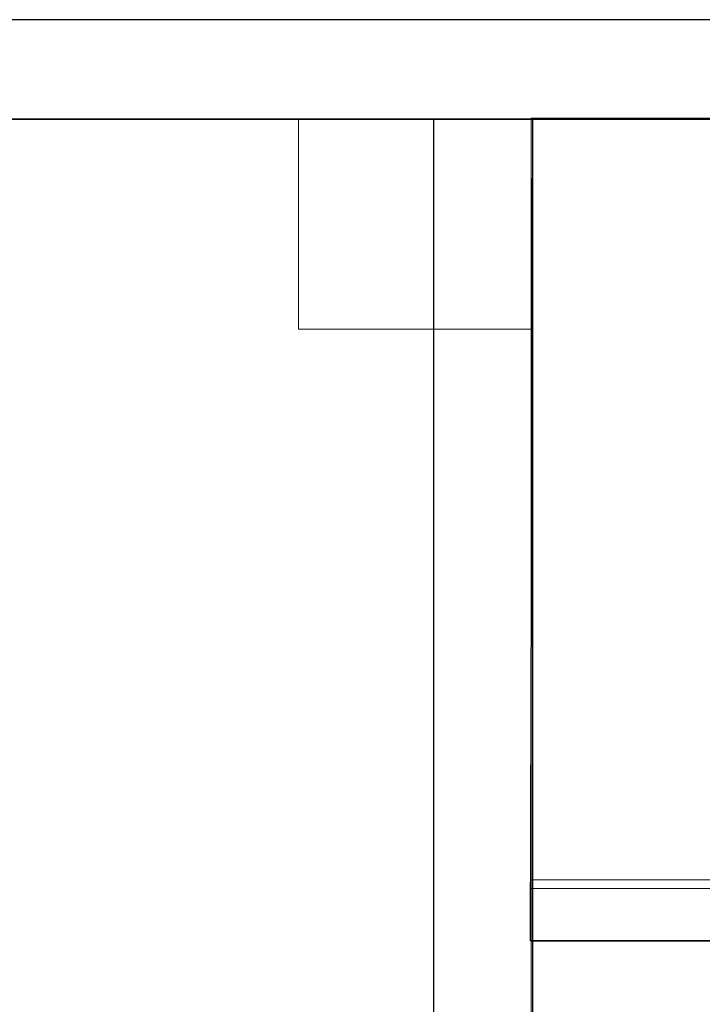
# Model space of a CAD drawing. Header units: metres. Extents: x 391.1 to 430.4, y 12.7 to 28.4.
# Tile 152 of 168: x 410.1 to 411.1, y 26.7 to 28.2. Entities that reach past the tile are written whole.
import ezdxf

# ---------------------------------------------------------------- set-up
doc = ezdxf.new("R2010")
doc.units = ezdxf.units.M
doc.layers.add('01_SUELOS', color=7, linetype='Continuous', lineweight=25, true_color=0x007f00)
for name, color, linetype, lineweight in [('A-COLS-____-MCUT', 7, 'Continuous', 18), ('A-COLS-____-OTLN', 7, 'Continuous', 18), ('A-WALL-____-MCUT', 7, 'Continuous', 25), ('A-WALL-____-OTLN', 7, 'Continuous', 25), ('S-STRS-____-OTLN', 7, 'Continuous', 18)]:
    doc.layers.add(name, color=color, linetype=linetype, lineweight=lineweight)

# ---------------------------------------------------------------- blocks, each defined once
blk = doc.blocks.new('Family - Peldaño final-153578-02_PCI_P0')
at = {"layer": 'S-STRS-____-OTLN', "color": 253, "true_color": 0xaaaaaa}
for p, q in [((1.1998, 2.0879), (0, 2.0879)), ((0, 2.0879), (1.1998, 2.0879)), ((0, 2.0879), (0, 0.9379)), ((0, 0.9379), (0, 2.0879)), ((1.1998, 2.0879), (0, 2.0879)), ((0, 2.0879), (1.1998, 2.0879)), ((0, 2.0879), (0, 0.9379)), ((0, 0.9379), (0, 2.0879)), ((0, 0.9379), (1.1998, 0.9379)), ((1.1998, 0.9379), (0, 0.9379)), ((0, 0.9379), (1.1998, 0.9379)), ((1.1998, 0.9379), (0, 0.9379)), ((1.1998, 0.9379), (0, 0.9379)), ((0, 0.9379), (1.1998, 0.9379)), ((0, 0.9379), (0, 0.6379)), ((0, 0.6379), (0, 0.9379)), ((0, 0.9379), (0, 0.9245)), ((0, 0.6379), (0, 0.9379)), ((0, 0.9379), (1.1998, 0.9379)), ((1.1998, 0.9379), (0, 0.9379)), ((0, 0.9245), (0, 0.1075)), ((1.1998, 0.9245), (0, 0.9245))]:
    blk.add_line(p, q, dxfattribs=at)
blk = doc.blocks.new('Family - Pilar PB-155555-02_PCI_P0')
at = {"layer": 'A-COLS-____-MCUT', "color": 253, "true_color": 0xaaaaaa}
for p, q in [((0.3541, 0.3175), (0, 0.3175)), ((0, 0.3175), (0, 0)), ((0.3541, 0), (0.3541, 0.3175)), ((0, 0), (0.3541, 0))]:
    blk.add_line(p, q, dxfattribs=at)
at = {"layer": 'A-COLS-____-OTLN', "color": 253, "true_color": 0xaaaaaa}
for p, q in [((0.3541, 0.3175), (0, 0.3175)), ((0, 0.3175), (0, 0)), ((0.3541, 0), (0.3541, 0.3175)), ((0, 0), (0.3541, 0))]:
    blk.add_line(p, q, dxfattribs=at)
blk = doc.blocks.new('Family - Envans PB-155654-02_PCI_P0')
at = {"layer": 'A-WALL-____-MCUT', "color": 253, "true_color": 0xaaaaaa}
for p, q in [((12.4075, 0.15), (0, 0.15)), ((0, 0), (14.0103, 0))]:
    blk.add_line(p, q, dxfattribs=at)
at = {"layer": 'A-WALL-____-OTLN', "color": 253, "true_color": 0xaaaaaa}
for p, q in [((12.4075, 0.15), (0, 0.15)), ((0, 0), (14.0103, 0))]:
    blk.add_line(p, q, dxfattribs=at)
at = {"layer": 'A-WALL-____-OTLN', "color": 253, "lineweight": 18, "true_color": 0xaaaaaa}
blk.add_line((0, 0), (14.0103, 0), dxfattribs=at)
blk = doc.blocks.new('Family - Envans PB-155862-02_PCI_P0')
at = {"layer": 'A-WALL-____-MCUT', "color": 253, "true_color": 0xaaaaaa}
for p, q in [((2.1275, 0.15), (0, 0.15)), ((2.1275, 0), (2.1275, 0.15)), ((0, 0), (2.1275, 0))]:
    blk.add_line(p, q, dxfattribs=at)
at = {"layer": 'A-WALL-____-OTLN', "color": 253, "true_color": 0xaaaaaa}
for p, q in [((2.1275, 0.15), (0, 0.15)), ((2.1275, 0), (2.1275, 0.15)), ((0, 0), (2.1275, 0))]:
    blk.add_line(p, q, dxfattribs=at)
at = {"layer": 'A-WALL-____-OTLN', "color": 253, "lineweight": 18, "true_color": 0xaaaaaa}
blk.add_line((0, 0), (2.1275, 0), dxfattribs=at)
blk = doc.blocks.new('Family - LONDR55-XX_ZZ-ARQ-CAA-M3D-Londres55-155971-02_PCI_P0')
at = {"layer": '01_SUELOS', "color": 9, "true_color": 0xaad4aa}
for p, q in [((13.5014, 14.8776), (9.9473, 14.8776)), ((13.5014, 14.8776), (9.9473, 14.8776)), ((9.9473, 14.8776), (13.5014, 14.8776)), ((9.9473, 14.8776), (13.5014, 14.8776)), ((13.4979, 13.6368), (13.5014, 14.8776)), ((13.4979, 13.6368), (13.5014, 14.8776)), ((13.4979, 13.6368), (13.5014, 14.8776)), ((13.4979, 13.6368), (13.5014, 14.8776)), ((14.6914, 13.6368), (13.4979, 13.6368)), ((14.6914, 13.6368), (13.4979, 13.6368)), ((13.4979, 13.6368), (14.6914, 13.6368)), ((13.4979, 13.6368), (14.6914, 13.6368))]:
    blk.add_line(p, q, dxfattribs=at)
blk = doc.blocks.new('LONDR55-XX_ZZ-ARQ-CAA-M3D-Londres55_ifc-1-02_PCI_P0')
at = {"layer": '01_SUELOS', "color": 253, "lineweight": 18, "true_color": 0xaaaaaa}
blk.add_blockref('Family - LONDR55-XX_ZZ-ARQ-CAA-M3D-Londres55-155971-02_PCI_P0', (397.3291, 13.2006), dxfattribs=at)
at = {"layer": 'A-COLS-____-OTLN', "color": 253, "lineweight": 18, "true_color": 0xaaaaaa}
blk.add_blockref('Family - Pilar PB-155555-02_PCI_P0', (410.4764, 27.7608), dxfattribs=at)
at = {"layer": 'A-WALL-____-OTLN', "color": 253, "lineweight": 18, "true_color": 0xaaaaaa}
for name, p, rotation in [('Family - Envans PB-155654-02_PCI_P0', (421.2867, 28.2282), 180), ('Family - Envans PB-155862-02_PCI_P0', (410.8306, 25.9508), 90)]:
    blk.add_blockref(name, p, dxfattribs=dict(at, rotation=rotation))
at = {"layer": 'S-STRS-____-OTLN', "color": 253, "lineweight": 18, "true_color": 0xaaaaaa}
blk.add_blockref('Family - Peldaño final-153578-02_PCI_P0', (410.8278, 25.9918), dxfattribs=at)

msp = doc.modelspace()

# ---------------------------------------------------------------- block references
at = {"lineweight": 5}
msp.add_blockref('LONDR55-XX_ZZ-ARQ-CAA-M3D-Londres55_ifc-1-02_PCI_P0', (0, 0), dxfattribs=at)

doc.saveas('drawing.dxf')
